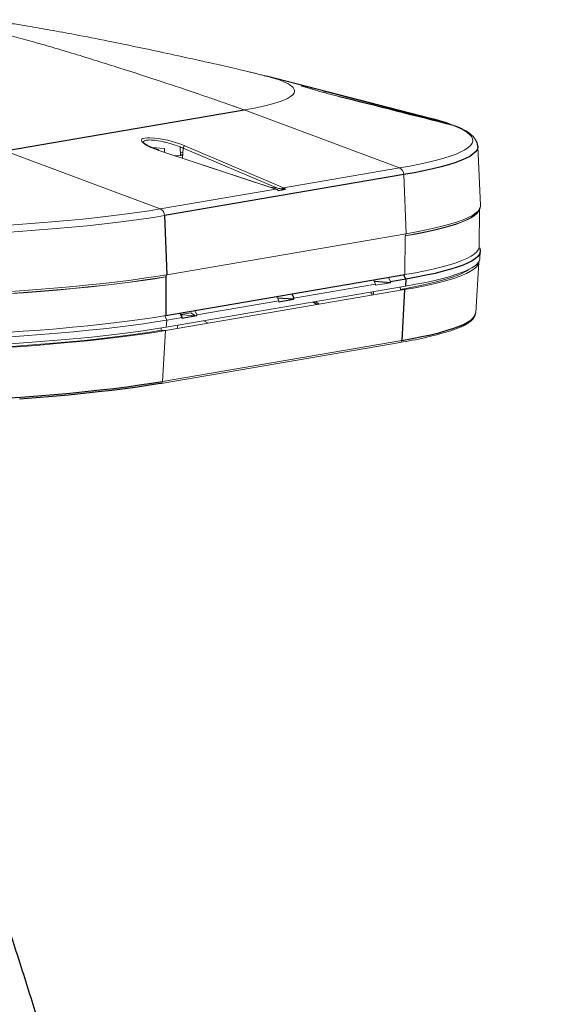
# Model space of a CAD drawing. Header units: millimetres. Extents: x -1472 to 1442, y -78 to 2620.
# Tile 102 of 102: x 1217 to 1442, y 2054 to 2478. Entities that reach past the tile are written whole.
import ezdxf

# ---------------------------------------------------------------- set-up
doc = ezdxf.new("R2010")
doc.units = ezdxf.units.MM

msp = doc.modelspace()

# ---------------------------------------------------------------- linework, layer by layer
at = {"color": 7, "linetype": 'Continuous', "lineweight": 25}
for p, q in [((1393.98, 2434.91), (1322.8, 2453.24)), ((1210.27, 2421.06), (1313.25, 2438.68)), ((1404.08, 2431.73), (1403.71, 2431.88)), ((1381.99, 2410.88), (1279.01, 2393.26)), ((1327.86, 2404.1), (1331.07, 2404.65)), ((1414.28, 2395.34), (1414.73, 2396.32)), ((1279.01, 2393.26), (1279.99, 2367.81)), ((1414.54, 2379.29), (1414.4, 2379.55)), ((1279.47, 2350.23), (1382.44, 2367.85)), ((1279.59, 2366.85), (1279.47, 2350.23)), ((1279.59, 2366.85), (1279.99, 2367.81)), ((1376.24, 2364.36), (1369.33, 2364.8)), ((1382.87, 2365.89), (1376.26, 2364.76)), ((1382.87, 2365.89), (1382.01, 2367.77)), ((1382.87, 2365.89), (1382.71, 2362.85)), ((1382.29, 2361.39), (1381.12, 2339.51)), ((1334.56, 2357.23), (1327.65, 2357.67)), ((1328.16, 2356.14), (1334.56, 2357.23)), ((1333.74, 2359.52), (1334.58, 2357.63)), ((1334.56, 2357.23), (1334.58, 2357.63)), ((1286.5, 2349.4), (1285.63, 2351.28)), ((1292.88, 2350.1), (1286.48, 2349)), ((1286.5, 2349.4), (1286.48, 2349))]:
    msp.add_line(p, q, dxfattribs=at)
at = {"color": 144, "linetype": 'Continuous', "lineweight": 18}
for p, q in [((1313.25, 2438.68), (1380.08, 2413.73)), ((1403.71, 2431.87), (1403.44, 2431.98)), ((1210.27, 2421.06), (1277.1, 2396.11)), ((1273.45, 2422.49), (1278.94, 2422.14)), ((1326.93, 2404.63), (1276.49, 2421.3)), ((1327.01, 2404.64), (1276.57, 2421.31)), ((1278.94, 2422.14), (1278.94, 2420.52)), ((1285.72, 2422.77), (1285.82, 2418.96)), ((1286.85, 2420.28), (1285.79, 2420.35)), ((1286.93, 2422.26), (1286.76, 2417.94)), ((1327.54, 2405.03), (1286.93, 2422.26)), ((1287.76, 2423.23), (1330.25, 2405.2)), ((1414.99, 2397.58), (1413.84, 2422.97)), ((1285.82, 2418.96), (1283.18, 2419.12)), ((1286.81, 2419.34), (1285.81, 2419.4)), ((1285.81, 2419.3), (1286.81, 2419.24)), ((1330.25, 2405.2), (1380.08, 2413.73)), ((1381.99, 2410.88), (1382.96, 2385.43)), ((1277.1, 2396.11), (1326.93, 2404.63)), ((1324.34, 2405.52), (1327.54, 2405.03)), ((1414.42, 2379.85), (1414.53, 2395.9)), ((1279.99, 2367.81), (1382.96, 2385.43)), ((1382.57, 2384.47), (1382.44, 2367.85)), ((1382.57, 2384.47), (1382.96, 2385.43)), ((1414.72, 2374.74), (1414.9, 2377.78)), ((1412.93, 2351.32), (1414.24, 2373.25)), ((1369.86, 2363.66), (1368.99, 2365.55)), ((1376.24, 2364.36), (1369.84, 2363.27)), ((1375.42, 2366.65), (1376.26, 2364.76)), ((1376.24, 2364.36), (1376.26, 2364.76)), ((1382.29, 2361.39), (1279.32, 2343.77)), ((1382.71, 2362.85), (1279.73, 2345.24)), ((1369.86, 2363.66), (1334.58, 2357.63)), ((1367.96, 2359.47), (1367.98, 2360.33)), ((1368.89, 2359.63), (1368.91, 2360.49)), ((1369.86, 2363.66), (1369.84, 2363.27)), ((1380.55, 2361.5), (1380.48, 2362.47)), ((1382.29, 2361.39), (1380.55, 2361.5)), ((1328.18, 2356.53), (1292.9, 2350.5)), ((1328.18, 2356.53), (1327.31, 2358.41)), ((1328.18, 2356.53), (1328.16, 2356.14)), ((1344.55, 2354.93), (1342.72, 2356.01)), ((1343.14, 2356.08), (1344.7, 2354.96)), ((1345.52, 2355.1), (1343.97, 2356.23)), ((1367.96, 2359.47), (1368.89, 2359.63)), ((1292.06, 2352.38), (1292.9, 2350.5)), ((1279.89, 2348.27), (1279.04, 2350.15)), ((1279.89, 2348.27), (1279.73, 2345.24)), ((1286.5, 2349.4), (1279.89, 2348.27)), ((1290.27, 2351.36), (1285.93, 2350.62)), ((1292.88, 2350.1), (1285.97, 2350.54)), ((1292.34, 2350.13), (1290.27, 2351.36)), ((1292.88, 2350.17), (1292.57, 2350.12)), ((1292.88, 2350.1), (1292.9, 2350.5)), ((1297.75, 2346.92), (1295.92, 2348.01)), ((1277.58, 2343.88), (1277.51, 2344.86)), ((1279.32, 2343.77), (1277.58, 2343.88)), ((1279.32, 2343.77), (1278.15, 2321.89)), ((1284.42, 2344.64), (1284.6, 2345.21)), ((1284.62, 2346.07), (1284.6, 2345.21)), ((1278.15, 2321.89), (1381.12, 2339.51)), ((1277.45, 2321.01), (1380.42, 2338.63))]:
    msp.add_line(p, q, dxfattribs=at)
at = {"color": 144, "linetype": 'Continuous', "lineweight": 18, "flags": 128}
for points in [[(1313.25, 2438.68), (1316.92, 2439.35), (1320.26, 2440.03), (1323.28, 2440.73), (1325.96, 2441.45), (1328.3, 2442.18), (1330.29, 2442.92), (1331.94, 2443.67), (1333.22, 2444.44), (1334.16, 2445.21), (1334.73, 2445.98), (1334.94, 2446.77), (1334.8, 2447.55), (1334.29, 2448.33), (1333.43, 2449.12), (1332.2, 2449.9), (1330.63, 2450.68), (1328.7, 2451.45), (1326.42, 2452.22), (1323.8, 2452.98), (1322.8, 2453.24)], [(1380.08, 2413.73), (1384.57, 2414.53), (1388.73, 2415.36), (1392.56, 2416.2), (1396.06, 2417.06), (1399.21, 2417.93), (1402.01, 2418.82), (1404.47, 2419.72), (1406.56, 2420.64), (1408.3, 2421.56), (1409.68, 2422.49), (1410.7, 2423.43), (1411.35, 2424.37), (1411.64, 2425.32), (1411.56, 2426.28), (1411.11, 2427.23), (1410.3, 2428.18), (1409.13, 2429.14), (1407.59, 2430.09), (1405.7, 2431.03), (1403.44, 2431.98)], [(1276.49, 2421.3), (1274.7, 2421.94), (1273.07, 2422.6), (1271.67, 2423.27), (1270.54, 2423.93), (1269.7, 2424.55), (1269.19, 2425.13), (1269.01, 2425.63), (1269.17, 2426.06), (1269.68, 2426.39), (1270.5, 2426.61), (1271.63, 2426.72), (1272.64, 2426.73)], [(1276.49, 2421.3), (1276.56, 2421.31), (1276.57, 2421.31)], [(1132.41, 2385.6), (1141.45, 2385.82), (1150.38, 2386.08), (1159.17, 2386.37), (1167.82, 2386.69), (1176.31, 2387.05), (1184.64, 2387.45), (1192.78, 2387.88), (1200.74, 2388.34), (1208.48, 2388.83), (1216.01, 2389.35), (1223.31, 2389.91), (1230.38, 2390.49), (1237.19, 2391.1), (1243.74, 2391.74), (1250.03, 2392.41), (1256.03, 2393.1), (1261.75, 2393.82), (1267.18, 2394.56), (1272.3, 2395.32), (1277.1, 2396.11)], [(1382.57, 2384.56), (1387.08, 2385.37), (1391.27, 2386.2), (1395.13, 2387.05), (1398.65, 2387.91), (1401.83, 2388.79), (1404.67, 2389.68), (1407.15, 2390.59), (1409.28, 2391.51), (1411.05, 2392.43), (1412.46, 2393.37), (1413.51, 2394.31), (1414.19, 2395.26), (1414.51, 2396.22), (1414.54, 2396.56)], [(1414.27, 2395.33), (1414.19, 2395.16), (1413.51, 2394.22), (1412.46, 2393.27), (1411.05, 2392.34), (1409.28, 2391.41), (1407.15, 2390.49), (1404.66, 2389.58), (1401.83, 2388.69), (1398.65, 2387.81), (1395.13, 2386.95), (1391.27, 2386.1), (1387.08, 2385.27), (1382.57, 2384.46)], [(1382.96, 2385.43), (1387.49, 2386.24), (1391.68, 2387.07), (1395.55, 2387.92), (1399.08, 2388.79), (1402.26, 2389.67), (1405.1, 2390.56), (1407.59, 2391.47), (1409.72, 2392.39), (1411.5, 2393.32), (1412.91, 2394.26), (1413.96, 2395.2), (1414.65, 2396.15), (1414.97, 2397.11), (1414.99, 2397.58)], [(1279.01, 2393.26), (1274.2, 2392.47), (1269.07, 2391.71), (1263.64, 2390.96), (1257.92, 2390.25), (1251.91, 2389.55), (1245.62, 2388.88), (1239.07, 2388.24), (1232.26, 2387.62), (1225.19, 2387.04), (1217.89, 2386.48), (1210.37, 2385.96)], [(1382.44, 2367.85), (1386.96, 2368.66), (1391.15, 2369.49), (1395.01, 2370.33), (1398.53, 2371.2), (1401.71, 2372.08), (1404.54, 2372.97), (1407.03, 2373.88), (1409.15, 2374.79), (1410.93, 2375.72), (1412.34, 2376.66), (1413.38, 2377.6), (1414.07, 2378.55), (1414.39, 2379.5), (1414.42, 2379.85)], [(1414.25, 2373.35), (1414.22, 2373.04), (1413.9, 2372.08), (1413.22, 2371.13), (1412.17, 2370.19), (1410.76, 2369.26), (1408.99, 2368.33), (1406.86, 2367.41), (1404.38, 2366.51), (1401.55, 2365.61), (1398.37, 2364.74), (1394.85, 2363.87), (1390.99, 2363.03), (1386.81, 2362.2), (1382.29, 2361.39)], [(1414.72, 2374.74), (1414.7, 2374.53), (1414.37, 2373.57), (1413.69, 2372.62), (1412.64, 2371.67), (1411.23, 2370.74), (1409.45, 2369.81), (1407.32, 2368.89), (1404.83, 2367.98), (1402, 2367.09), (1398.81, 2366.21), (1395.29, 2365.34), (1391.42, 2364.5), (1387.23, 2363.67), (1382.71, 2362.85)], [(1409.92, 2370.04), (1408.79, 2369.3), (1407.03, 2368.38), (1404.92, 2367.48), (1402.46, 2366.58), (1399.65, 2365.69), (1396.5, 2364.82), (1393.01, 2363.96), (1389.18, 2363.12), (1385.03, 2362.3), (1380.55, 2361.5)], [(1210.7, 2359.61), (1218.26, 2360.14), (1225.58, 2360.7), (1232.67, 2361.29), (1239.51, 2361.91), (1246.09, 2362.55), (1252.39, 2363.22), (1258.43, 2363.92), (1264.17, 2364.64), (1269.62, 2365.39), (1274.76, 2366.15), (1279.59, 2366.94)], [(1279.59, 2366.84), (1274.76, 2366.05), (1269.62, 2365.29), (1264.17, 2364.54), (1258.42, 2363.82), (1252.39, 2363.12), (1246.08, 2362.45), (1239.51, 2361.81), (1232.67, 2361.19), (1225.58, 2360.6), (1218.26, 2360.04), (1210.7, 2359.51)], [(1210.97, 2360.47), (1218.54, 2361), (1225.88, 2361.56), (1232.98, 2362.15), (1239.83, 2362.77), (1246.42, 2363.41), (1252.74, 2364.08), (1258.78, 2364.78), (1264.54, 2365.51), (1269.99, 2366.25), (1275.15, 2367.02), (1279.99, 2367.81)], [(1210.58, 2342.9), (1218.13, 2343.43), (1225.46, 2343.99), (1232.55, 2344.57), (1239.38, 2345.19), (1245.96, 2345.84), (1252.27, 2346.51), (1258.3, 2347.2), (1264.05, 2347.93), (1269.49, 2348.67), (1274.64, 2349.44), (1279.47, 2350.23)], [(1279.89, 2348.27), (1275.05, 2347.48), (1269.9, 2346.71), (1264.44, 2345.96), (1258.68, 2345.24), (1252.64, 2344.54), (1246.32, 2343.87), (1239.73, 2343.22), (1232.88, 2342.6), (1225.77, 2342.01), (1218.43, 2341.45), (1210.86, 2340.92)], [(1277.58, 2343.88), (1272.78, 2343.1), (1267.68, 2342.34), (1262.28, 2341.6), (1256.59, 2340.88), (1250.61, 2340.19), (1244.35, 2339.52), (1237.83, 2338.88), (1231.05, 2338.27), (1224.02, 2337.69), (1216.76, 2337.14), (1209.27, 2336.61)], [(1279.32, 2343.77), (1274.49, 2342.98), (1269.35, 2342.21), (1263.9, 2341.47), (1258.16, 2340.74), (1252.13, 2340.05), (1245.83, 2339.38), (1239.25, 2338.73), (1232.42, 2338.12), (1225.33, 2337.53), (1218.01, 2336.97), (1210.46, 2336.44)], [(1279.73, 2345.24), (1274.89, 2344.44), (1269.74, 2343.68), (1264.29, 2342.93), (1258.53, 2342.21), (1252.5, 2341.51), (1246.18, 2340.84), (1239.59, 2340.19), (1232.74, 2339.57), (1225.65, 2338.98), (1218.31, 2338.42), (1210.75, 2337.89)], [(1277.45, 2321.01), (1277.44, 2321.01), (1277.27, 2321)]]:
    msp.add_lwpolyline(points, dxfattribs=at)
at = {"color": 7, "linetype": 'Continuous', "lineweight": 25, "flags": 128}
for points in [[(1413.84, 2422.97), (1413.82, 2422.49), (1413.5, 2421.54), (1412.82, 2420.6), (1411.77, 2419.66), (1410.37, 2418.72), (1408.6, 2417.8), (1406.48, 2416.88), (1404.01, 2415.98), (1401.18, 2415.09), (1398.01, 2414.22), (1394.5, 2413.36), (1390.66, 2412.51), (1386.48, 2411.69), (1381.99, 2410.88)], [(1414.54, 2379.29), (1414.83, 2378.53), (1414.88, 2377.57), (1414.56, 2376.61), (1413.87, 2375.66), (1412.82, 2374.72), (1411.41, 2373.78), (1409.63, 2372.85), (1407.5, 2371.93), (1405.01, 2371.02), (1402.17, 2370.13), (1398.99, 2369.25), (1395.46, 2368.38), (1391.59, 2367.53), (1387.39, 2366.7), (1382.87, 2365.89)], [(1381.12, 2339.51), (1385.61, 2340.32), (1389.78, 2341.14), (1393.62, 2341.98), (1397.13, 2342.84), (1400.29, 2343.72), (1403.11, 2344.61), (1405.58, 2345.51), (1407.7, 2346.42), (1409.46, 2347.34), (1410.86, 2348.27), (1411.91, 2349.21), (1412.59, 2350.16), (1412.67, 2350.32)], [(1412.67, 2350.32), (1412.91, 2351.11), (1412.93, 2351.32)], [(1209.61, 2314.6), (1217.13, 2315.13), (1224.42, 2315.68), (1231.47, 2316.27), (1238.27, 2316.88), (1244.81, 2317.52), (1251.09, 2318.19), (1257.09, 2318.88), (1262.8, 2319.6), (1268.22, 2320.34), (1273.34, 2321.11), (1278.15, 2321.89)], [(1277.27, 2321), (1272.48, 2320.22), (1267.39, 2319.46), (1261.99, 2318.72), (1256.3, 2318.01), (1250.32, 2317.32), (1244.07, 2316.65), (1237.55, 2316.01), (1230.78, 2315.4), (1223.75, 2314.82), (1216.5, 2314.27)]]:
    msp.add_lwpolyline(points, dxfattribs=at)
at = {"color": 144, "linetype": 'Continuous', "lineweight": 18}
for centre, radius, start, end in [((1347.01, 2446.41), 1.05, 340.4727, 14.6367), ((1401.38, 2432.5), 0.283, 348.4941, 29.2961), ((1270.05, 2381.07), 45.73, 67.2102, 86.7542), ((1288.12, 2422.08), 1.21, 107.1603, 171.1526), ((1378.85, 2410.84), 3.13, 0.6542, 66.9892), ((1326.98, 2404.53), 0.114, 26.4443, 112.3289), ((1325.99, 2401.91), 2.88, 49.3556, 70.8135), ((1341.79, 2496.8), 92.88, 261.1734, 262.4743), ((1330.43, 2404.31), 0.911, 101.7837, 152.7296), ((1329.29, 2402.89), 2.5, 44.6224, 67.4812), ((1275.88, 2393.22), 3.13, 0.6542, 66.9892), ((1356.29, 2492.28), 155.51, 278.861, 286.8928), ((1380.23, 2339.5), 0.891, 282.2817, 0.495), ((1277.26, 2321.88), 0.891, 282.2817, 0.495)]:
    msp.add_arc(centre, radius, start, end, dxfattribs=at)
at = {"color": 7, "linetype": 'Continuous', "lineweight": 25}
msp.add_arc((1369.31, 2337.7), 100.29, 71.2048, 75.7604, dxfattribs=at)
at = {"color": 144, "linetype": 'Continuous', "lineweight": 18}
for points, knots in [([(1322.8, 2453.24), (1322.65, 2453.28), (1322.31, 2453.37), (1321.62, 2453.54), (1320.47, 2453.83), (1318.94, 2454.22), (1317.07, 2454.67), (1315.11, 2455.14), (1312.76, 2455.7), (1309.81, 2456.39), (1305.9, 2457.3), (1300.76, 2458.47), (1293.63, 2460.07), (1284.01, 2462.19), (1270.71, 2465.05), (1255.85, 2468.12), (1241.62, 2470.91), (1230.11, 2473.04), (1221.16, 2474.59), (1214.02, 2475.75), (1208.61, 2476.56), (1204.56, 2477.14), (1202.24, 2477.43), (1201.4, 2477.54)], [0, 0, 0, 0, 0.003692, 0.008102, 0.016712, 0.03306, 0.04686, 0.061581, 0.079352, 0.102604, 0.132503, 0.174202, 0.229189, 0.309446, 0.414403, 0.562698, 0.682698, 0.770794, 0.849476, 0.903387, 0.945616, 0.980211, 1, 1, 1, 1]), ([(1205.26, 2472.53), (1207.68, 2471.95), (1210.25, 2471.3), (1215.66, 2469.87), (1218.51, 2469.1), (1224.4, 2467.45), (1227.46, 2466.58), (1233.73, 2464.74), (1240.14, 2462.83), (1246.68, 2460.82), (1253.21, 2458.78), (1256.46, 2457.76), (1266.05, 2454.7), (1272.24, 2452.68), (1283.54, 2448.95), (1288.64, 2447.24), (1295.18, 2445.02), (1297.18, 2444.34), (1300.78, 2443.11), (1302.38, 2442.55), (1305.2, 2441.58), (1306.41, 2441.15), (1307.97, 2440.6), (1308.45, 2440.43), (1309.32, 2440.12), (1311.3, 2439.41), (1312.43, 2438.99), (1313.25, 2438.68)], [0, 0, 0, 0, 0.0625, 0.0625, 0.125, 0.125, 0.1875, 0.1875, 0.25, 0.3125, 0.3125, 0.375, 0.375, 0.5, 0.5, 0.625, 0.625, 0.6875, 0.6875, 0.75, 0.75, 0.8125, 0.8125, 0.84375, 0.84375, 0.875, 1, 1, 1, 1]), ([(1354.23, 2444.41), (1353.48, 2444.6), (1352.7, 2444.8), (1351.5, 2445.11), (1351.1, 2445.22), (1350.28, 2445.44), (1349.87, 2445.55), (1348.63, 2445.88), (1347.82, 2446.11), (1346.61, 2446.44), (1346.21, 2446.56), (1345.42, 2446.78), (1345.03, 2446.89), (1344.28, 2447.11), (1343.92, 2447.22), (1343.2, 2447.43), (1342.85, 2447.53), (1341.84, 2447.83), (1341.23, 2448.02), (1340.4, 2448.27), (1340.14, 2448.35), (1339.66, 2448.51), (1339.44, 2448.58), (1338.84, 2448.77), (1338.52, 2448.88), (1338.17, 2449.01), (1338.08, 2449.05), (1337.94, 2449.1), (1337.89, 2449.13), (1337.85, 2449.16), (1337.85, 2449.17), (1337.89, 2449.18), (1337.94, 2449.17), (1338.14, 2449.14), (1338.37, 2449.1), (1339, 2448.96), (1339.39, 2448.87), (1340.09, 2448.7), (1340.34, 2448.64), (1340.88, 2448.51), (1341.16, 2448.44), (1342.06, 2448.22), (1342.71, 2448.05), (1343.76, 2447.78), (1344.13, 2447.69), (1344.87, 2447.5), (1345.25, 2447.4), (1346.02, 2447.2), (1346.41, 2447.1), (1347.21, 2446.89), (1347.62, 2446.79), (1348.03, 2446.68)], [0, 0, 0, 0, 0.0625, 0.0625, 0.09375, 0.09375, 0.125, 0.125, 0.1875, 0.1875, 0.21875, 0.21875, 0.25, 0.25, 0.28125, 0.28125, 0.3125, 0.3125, 0.375, 0.375, 0.40625, 0.40625, 0.4375, 0.4375, 0.5, 0.5, 0.53125, 0.53125, 0.5625, 0.5625, 0.59375, 0.59375, 0.625, 0.625, 0.6875, 0.6875, 0.75, 0.75, 0.78125, 0.78125, 0.8125, 0.8125, 0.875, 0.875, 0.90625, 0.90625, 0.9375, 0.9375, 0.96875, 0.96875, 1, 1, 1, 1]), ([(1401.63, 2432.64), (1401.81, 2432.59), (1401.98, 2432.53), (1402.31, 2432.37), (1402.47, 2432.27), (1402.62, 2432.16)], [0, 0, 0, 0, 0.5, 0.5, 1, 1, 1, 1]), ([(1286.93, 2422.26), (1286.4, 2422.49), (1284.86, 2423.16), (1282.4, 2424), (1279.91, 2424.68), (1277.45, 2425.25), (1274.59, 2425.71), (1271.86, 2425.83), (1270.25, 2425.49), (1269.6, 2425.07), (1269.8, 2424.73), (1269.81, 2424.7)], [0, 0, 0, 0, 0.082829, 0.242605, 0.322523, 0.402426, 0.5572, 0.705583, 0.848748, 0.990033, 1, 1, 1, 1]), ([(1327.65, 2404.22), (1327.71, 2404.21), (1327.85, 2404.18), (1327.94, 2404.14), (1327.94, 2404.12), (1327.89, 2404.1), (1327.86, 2404.1)], [0, 0, 0, 0, 0.30778, 0.621744, 0.823375, 1, 1, 1, 1]), ([(1329.62, 2404.73), (1329.74, 2404.71), (1329.86, 2404.7), (1330.11, 2404.67), (1330.24, 2404.66), (1330.5, 2404.64), (1330.64, 2404.63), (1330.89, 2404.63), (1331, 2404.64), (1331.07, 2404.65)], [0, 0, 0, 0, 0.25, 0.25, 0.5, 0.5, 0.75, 0.75, 1, 1, 1, 1]), ([(1401.77, 2343.53), (1402.11, 2343.64), (1403.35, 2344.03), (1405.17, 2344.72), (1407.23, 2345.61), (1408.98, 2346.52), (1410.44, 2347.47), (1411.54, 2348.44), (1412.24, 2349.27), (1412.47, 2349.8), (1412.54, 2349.97)], [0, 0, 0, 0, 0.057427, 0.204456, 0.352054, 0.500456, 0.649947, 0.800612, 0.934892, 1, 1, 1, 1])]:
    msp.add_open_spline(points, degree=3, knots=knots, dxfattribs=at)
msp.add_open_spline([(1348.03, 2446.68), (1365.9, 2442.02), (1383.77, 2437.34), (1401.63, 2432.64)], degree=3, dxfattribs=at)
at = {"color": 7, "linetype": 'Continuous', "lineweight": 25}
msp.add_open_spline([(1403.44, 2431.98), (1387.05, 2436.14), (1370.64, 2440.29), (1354.23, 2444.41)], degree=3, dxfattribs=at)
for points, knots in [([(1413.81, 2422.96), (1413.81, 2423.08), (1413.83, 2423.64), (1413.55, 2424.61), (1413, 2425.79), (1412.19, 2426.88), (1411.1, 2427.95), (1409.66, 2429.02), (1407.84, 2430.08), (1405.98, 2430.99), (1404.6, 2431.53), (1404.08, 2431.73)], [0, 0, 0, 0, 0.026513, 0.124631, 0.22452, 0.332406, 0.454509, 0.594814, 0.748924, 0.905038, 1, 1, 1, 1]), ([(1276.57, 2421.31), (1276.27, 2421.41), (1275.39, 2421.71), (1274.04, 2422.22), (1272.63, 2422.84), (1271.46, 2423.44), (1270.59, 2423.98), (1270.05, 2424.41), (1269.79, 2424.72), (1269.78, 2424.75), (1269.77, 2424.76)], [0, 0, 0, 0, 0.079049, 0.229308, 0.378725, 0.526112, 0.670047, 0.794288, 0.908046, 1, 1, 1, 1]), ([(1032.91, 454.92), (1034.63, 457.72), (1038.56, 464.11), (1044.93, 473.56), (1051.72, 483.07), (1058.47, 491.96), (1065.15, 500.23), (1071.7, 507.88), (1077.78, 514.62), (1083.37, 520.53), (1088.46, 525.67), (1093.02, 530.12), (1097.04, 533.91), (1100.62, 537.19), (1103.7, 539.94), (1106.23, 542.15), (1108.04, 543.71), (1109.28, 544.77), (1110.38, 545.7), (1111.81, 546.9), (1113.87, 548.61), (1116.88, 551.07), (1120.79, 554.19), (1125.49, 557.82), (1130.54, 561.6), (1135.89, 565.47), (1142.39, 570.01), (1150.15, 575.21), (1159.32, 581.06), (1169.1, 586.99), (1179.5, 593), (1190.44, 599.05), (1201.53, 604.93), (1212.35, 610.5), (1223.02, 615.86), (1233.42, 621.01), (1243.48, 625.95), (1252.68, 630.48), (1261.04, 634.63), (1268.53, 638.39), (1275.21, 641.79), (1280.21, 644.32), (1283.98, 646.29), (1287.09, 647.93), (1290.9, 649.99), (1295.27, 652.39), (1300.09, 655.11), (1305.23, 658.07), (1310.98, 661.49), (1317.33, 665.4), (1324.25, 669.85), (1331.7, 674.91), (1339.65, 680.65), (1346.4, 685.89), (1351.53, 690.12), (1354.64, 692.78), (1356.9, 694.76), (1358.65, 696.33), (1360.22, 697.76), (1363.31, 700.63), (1367.82, 705.01), (1373.52, 710.95), (1379.06, 717.15), (1384.55, 723.79), (1389.03, 729.66), (1392.36, 734.32), (1394.37, 737.26), (1395.8, 739.41), (1396.81, 740.95), (1397.65, 742.25), (1398.57, 743.7), (1399.66, 745.46), (1401.23, 748.05), (1403.35, 751.65), (1405.99, 756.4), (1408.84, 761.83), (1411.27, 766.8), (1413.28, 771.13), (1414.86, 774.71), (1416.46, 778.46), (1418.05, 782.39), (1419.61, 786.42), (1420.96, 790.09), (1422.03, 793.13), (1422.78, 795.34), (1423.36, 797.06), (1423.85, 798.55), (1424.35, 800.13), (1424.93, 801.95), (1425.78, 804.75), (1426.95, 808.73), (1428.36, 813.83), (1429.9, 819.83), (1431.43, 826.37), (1432.91, 833.31), (1434.19, 839.96), (1435.28, 846.24), (1436.18, 852.01), (1436.93, 857.18), (1437.52, 861.69), (1438.01, 865.72), (1438.56, 870.64), (1439.19, 876.91), (1439.84, 884.56), (1440.38, 892.37), (1440.81, 900.09), (1441.14, 907.63), (1441.37, 914.98), (1441.53, 922.35), (1441.61, 929.95), (1441.63, 938.1), (1441.55, 946.85), (1441.38, 956.32), (1441.1, 966.54), (1440.68, 977.52), (1440.11, 989.3), (1439.39, 1001.9), (1438.49, 1015.35), (1437.4, 1029.58), (1436.12, 1044.61), (1434.64, 1060.44), (1432.93, 1077.2), (1431.08, 1094.04), (1429.11, 1110.87), (1427.06, 1127.6), (1424.8, 1145.08), (1422.35, 1163.29), (1419.69, 1182.25), (1416.96, 1200.96), (1414.18, 1219.32), (1411.43, 1237.02), (1408.6, 1254.72), (1405.72, 1272.19), (1402.83, 1289.41), (1399.91, 1306.34), (1396.7, 1324.65), (1393.18, 1344.23), (1389.38, 1364.97), (1385.59, 1385.13), (1381.85, 1404.71), (1378.16, 1423.68), (1374.32, 1443.08), (1370.35, 1462.78), (1366.28, 1482.69), (1362.33, 1501.69), (1358.44, 1520.13), (1354.64, 1537.97), (1350.92, 1555.13), (1347.4, 1571.25), (1344.06, 1586.3), (1340.94, 1600.3), (1338.04, 1613.17), (1335.24, 1625.48), (1332.41, 1637.83), (1329.4, 1650.87), (1326.2, 1664.63), (1322.8, 1679.08), (1319.21, 1694.2), (1315.43, 1709.99), (1311.46, 1726.41), (1307.3, 1743.45), (1303.62, 1758.36), (1300.46, 1771.02), (1297.88, 1781.33), (1295.27, 1791.66), (1292.73, 1801.65), (1290.36, 1810.94), (1288.21, 1819.31), (1286.29, 1826.76), (1284.59, 1833.31), (1283.11, 1838.96), (1281.86, 1843.75), (1280.83, 1847.68), (1280.09, 1850.52), (1279.58, 1852.46), (1279.26, 1853.65), (1279, 1854.64), (1278.7, 1855.79), (1278.26, 1857.46), (1277.45, 1860.52), (1276.27, 1864.98), (1274.7, 1870.87), (1272.93, 1877.5), (1270.96, 1884.87), (1268.78, 1892.95), (1266.39, 1901.73), (1263.82, 1911.14), (1261.06, 1921.19), (1258.18, 1931.58), (1255.24, 1942.12), (1252.25, 1952.74), (1247.81, 1968.38), (1241.87, 1988.99), (1235.73, 2009.82), (1230.85, 2026.09), (1227.3, 2037.78), (1223.72, 2049.39), (1220.13, 2060.92), (1216.51, 2072.32), (1212.93, 2083.46), (1209.43, 2094.16), (1206.03, 2104.38), (1202.76, 2114.06), (1199.61, 2123.2), (1196.63, 2131.66), (1193.83, 2139.49), (1191.19, 2146.71), (1188.95, 2152.71), (1187.09, 2157.6), (1185.57, 2161.53), (1184.05, 2165.42), (1182.39, 2169.59), (1180.51, 2174.23), (1178.38, 2179.35), (1176.02, 2184.85), (1173.44, 2190.64), (1171.02, 2195.8), (1168.93, 2200.07), (1167.33, 2203.22), (1166.11, 2205.54), (1165.41, 2206.82), (1165.19, 2207.22)], [0, 0, 0, 0, 0.004231, 0.009681, 0.014699, 0.019316, 0.024109, 0.028449, 0.032363, 0.035872, 0.038995, 0.041745, 0.044135, 0.046174, 0.048049, 0.049501, 0.050536, 0.051157, 0.051614, 0.052417, 0.053578, 0.055094, 0.057473, 0.060076, 0.062809, 0.065671, 0.068658, 0.073116, 0.077822, 0.082771, 0.087961, 0.09339, 0.098938, 0.104181, 0.109091, 0.114306, 0.119107, 0.123503, 0.127502, 0.131107, 0.134324, 0.137165, 0.138557, 0.139958, 0.141842, 0.144259, 0.146534, 0.149145, 0.152098, 0.155402, 0.159068, 0.163115, 0.167566, 0.17245, 0.174927, 0.176858, 0.178224, 0.179204, 0.180216, 0.181277, 0.185291, 0.189375, 0.193436, 0.197766, 0.202485, 0.204839, 0.206729, 0.208094, 0.208924, 0.209652, 0.210564, 0.211664, 0.212955, 0.215425, 0.218415, 0.221787, 0.22549, 0.227569, 0.229749, 0.232032, 0.234423, 0.236926, 0.23937, 0.241086, 0.242428, 0.243386, 0.244189, 0.245138, 0.246238, 0.247492, 0.250202, 0.25342, 0.256693, 0.261028, 0.265203, 0.269201, 0.273006, 0.276515, 0.279603, 0.282316, 0.284639, 0.286854, 0.291217, 0.295918, 0.300656, 0.305289, 0.309803, 0.314183, 0.318419, 0.322924, 0.327661, 0.33277, 0.338253, 0.344109, 0.350335, 0.356928, 0.363877, 0.371174, 0.378804, 0.386608, 0.394701, 0.403068, 0.411691, 0.41931, 0.427104, 0.435078, 0.443248, 0.451637, 0.460268, 0.467877, 0.475643, 0.483331, 0.490921, 0.498415, 0.505817, 0.513127, 0.522537, 0.531782, 0.540856, 0.549747, 0.558446, 0.566942, 0.576677, 0.586095, 0.595178, 0.603908, 0.612796, 0.62125, 0.629254, 0.636796, 0.643862, 0.650444, 0.656407, 0.662745, 0.669498, 0.676667, 0.684254, 0.692256, 0.700673, 0.709501, 0.718734, 0.728367, 0.733944, 0.739643, 0.74546, 0.751172, 0.756389, 0.761106, 0.765325, 0.76904, 0.772263, 0.774996, 0.777241, 0.779, 0.77989, 0.780572, 0.781046, 0.781597, 0.782554, 0.783914, 0.786864, 0.790266, 0.794115, 0.798408, 0.803137, 0.808298, 0.81388, 0.819865, 0.826032, 0.832286, 0.838619, 0.845025, 0.860369, 0.875965, 0.883192, 0.890431, 0.897668, 0.904886, 0.912069, 0.919196, 0.926045, 0.932481, 0.938794, 0.944681, 0.950158, 0.955241, 0.959947, 0.964291, 0.967017, 0.969592, 0.972032, 0.97472, 0.977821, 0.981211, 0.984875, 0.988741, 0.992749, 0.995237, 0.997364, 0.999166, 1, 1, 1, 1]), ([(1138.4, 2183.95), (1138.66, 2183.43), (1139.5, 2181.74), (1141.32, 2177.89), (1143.82, 2172.39), (1146.61, 2165.92), (1149.23, 2159.58), (1151.67, 2153.5), (1154.1, 2147.27), (1156.67, 2140.55), (1159.49, 2132.96), (1162.51, 2124.63), (1165.74, 2115.53), (1169.19, 2105.6), (1172.78, 2095.05), (1176.51, 2083.86), (1180.37, 2072.03), (1184.44, 2059.34), (1188.72, 2045.76), (1192.81, 2032.58), (1196.66, 2019.94), (1200.26, 2008.03), (1203.88, 1995.87), (1207.44, 1983.76), (1210.87, 1971.96), (1214.35, 1959.89), (1217.84, 1947.65), (1221.32, 1935.33), (1224.58, 1923.67), (1227.51, 1913.08), (1230.14, 1903.53), (1232.5, 1894.9), (1234.66, 1886.95), (1236.63, 1879.67), (1238.4, 1873.07), (1239.98, 1867.18), (1241.37, 1861.95), (1242.66, 1857.11), (1243.86, 1852.58), (1245.04, 1848.14), (1246.23, 1843.62), (1247.54, 1838.62), (1249.02, 1832.99), (1250.64, 1826.75), (1252.49, 1819.66), (1254.55, 1811.67), (1256.84, 1802.74), (1259.32, 1793.07), (1261.96, 1782.65), (1264.84, 1771.23), (1267.97, 1758.75), (1271.34, 1745.17), (1274.9, 1730.71), (1278.59, 1715.59), (1282.32, 1700.13), (1286.72, 1681.74), (1291.73, 1660.53), (1297.32, 1636.52), (1302.89, 1612.2), (1308.44, 1587.59), (1313.95, 1562.74), (1319.29, 1538.25), (1324.45, 1514.16), (1329.31, 1491.08), (1333.88, 1468.98), (1338.24, 1447.56), (1342.59, 1425.78), (1346.99, 1403.31), (1351.45, 1380.08), (1355.94, 1356.13), (1359.98, 1334), (1363.58, 1313.89), (1366.71, 1295.95), (1369.83, 1277.72), (1372.91, 1259.23), (1375.96, 1240.49), (1378.95, 1221.53), (1381.88, 1202.37), (1384.74, 1183.03), (1387.5, 1163.54), (1390.02, 1145.06), (1392.28, 1127.74), (1394.27, 1111.77), (1396.1, 1096.3), (1397.78, 1081.4), (1399.31, 1067.06), (1400.87, 1051.31), (1402.4, 1034.42), (1403.82, 1016.64), (1404.96, 999.92), (1405.84, 984.26), (1406.48, 969.61), (1406.9, 955.94), (1407.12, 942.82), (1407.14, 930.11), (1406.95, 917.59), (1406.55, 905.45), (1405.92, 893.65), (1405.23, 884.48), (1404.62, 877.91), (1404.2, 873.85), (1403.75, 869.83), (1403.23, 865.56), (1402.59, 860.71), (1401.71, 854.75), (1400.54, 847.75), (1399.04, 839.82), (1397.22, 831.44), (1395.48, 824.42), (1394.01, 819.04), (1393.02, 815.61), (1392.13, 812.68), (1391.37, 810.27), (1390.74, 808.3), (1390.09, 806.35), (1389.28, 803.99), (1388.18, 800.91), (1386.88, 797.41), (1385.13, 792.96), (1383.03, 787.97), (1380.57, 782.56), (1378.2, 777.7), (1375.92, 773.34), (1373.75, 769.4), (1371.69, 765.86), (1369.76, 762.68), (1367.99, 759.9), (1366.3, 757.34), (1364.46, 754.64), (1362.2, 751.45), (1359.34, 747.61), (1355.9, 743.26), (1351.89, 738.5), (1348.03, 734.23), (1344.64, 730.69), (1342.08, 728.12), (1339.93, 726.03), (1338.01, 724.22), (1336, 722.36), (1333.52, 720.14), (1330.41, 717.44), (1326.6, 714.26), (1322.05, 710.65), (1316.89, 706.75), (1310.74, 702.35), (1303.95, 697.78), (1296.75, 693.2), (1289.99, 689.1), (1283.72, 685.46), (1277.53, 681.98), (1271.06, 678.44), (1263.89, 674.6), (1256.04, 670.49), (1247.46, 666.23), (1238.11, 661.61), (1227.98, 656.67), (1217.09, 651.34), (1205.35, 645.55), (1192.77, 639.22), (1179.8, 632.48), (1166.98, 625.53), (1154.84, 618.63), (1143.48, 611.83), (1132.92, 605.17), (1123.18, 598.69), (1115.17, 593.08), (1108.72, 588.37), (1103.64, 584.54), (1098.99, 580.93), (1094.95, 577.7), (1091.67, 575.03), (1089.39, 573.13), (1087.96, 571.93), (1087.03, 571.13), (1086, 570.26), (1084.56, 569.02), (1082.56, 567.29), (1080.03, 565.06), (1076.96, 562.3), (1073.36, 558.99), (1069.23, 555.1), (1064.59, 550.58), (1059.45, 545.4), (1053.82, 539.5), (1047.72, 532.82), (1041.76, 526.02), (1037.94, 521.34), (1036.23, 519.24)], [0, 0, 0, 0, 0.001177, 0.003806, 0.008531, 0.013234, 0.017805, 0.022137, 0.026139, 0.030942, 0.036198, 0.041933, 0.048168, 0.054923, 0.062219, 0.06961, 0.077513, 0.08594, 0.094902, 0.104409, 0.111849, 0.119598, 0.127563, 0.135342, 0.142867, 0.150119, 0.158287, 0.166021, 0.173298, 0.180098, 0.185753, 0.191004, 0.195843, 0.200261, 0.204254, 0.207817, 0.210944, 0.213718, 0.216578, 0.219107, 0.221717, 0.224705, 0.228072, 0.231783, 0.23583, 0.240671, 0.245921, 0.251581, 0.257652, 0.264133, 0.271455, 0.279236, 0.287472, 0.296143, 0.304869, 0.313497, 0.326843, 0.339915, 0.3527, 0.366065, 0.379075, 0.391721, 0.403996, 0.415897, 0.426541, 0.436913, 0.447445, 0.458229, 0.469245, 0.480477, 0.491909, 0.500023, 0.508227, 0.51652, 0.524903, 0.53338, 0.541958, 0.550649, 0.559468, 0.568435, 0.577577, 0.58535, 0.593108, 0.600748, 0.608267, 0.615659, 0.622917, 0.63311, 0.64297, 0.652466, 0.66157, 0.670257, 0.678506, 0.686303, 0.694359, 0.702198, 0.709935, 0.717537, 0.72494, 0.72771, 0.730354, 0.732878, 0.735537, 0.738705, 0.742359, 0.747222, 0.752464, 0.758007, 0.763806, 0.766424, 0.768727, 0.770676, 0.772284, 0.773564, 0.774621, 0.77621, 0.77832, 0.780835, 0.783281, 0.787333, 0.791007, 0.794329, 0.797323, 0.800014, 0.802504, 0.804717, 0.806666, 0.808363, 0.810127, 0.812396, 0.815146, 0.818341, 0.821802, 0.825511, 0.827768, 0.829717, 0.831292, 0.832503, 0.833863, 0.835549, 0.837644, 0.840137, 0.843022, 0.846289, 0.849612, 0.853948, 0.857931, 0.861578, 0.864894, 0.867883, 0.871268, 0.874879, 0.878835, 0.883155, 0.887858, 0.892868, 0.898282, 0.904119, 0.9104, 0.917172, 0.923744, 0.930018, 0.935977, 0.941601, 0.946874, 0.951777, 0.954817, 0.957684, 0.960373, 0.96278, 0.96469, 0.966087, 0.966795, 0.967218, 0.967751, 0.96861, 0.969798, 0.97132, 0.973179, 0.975381, 0.977935, 0.980848, 0.984132, 0.987799, 0.991863, 0.996343, 1, 1, 1, 1])]:
    msp.add_open_spline(points, degree=3, knots=knots, dxfattribs=at)

doc.saveas('drawing.dxf')
